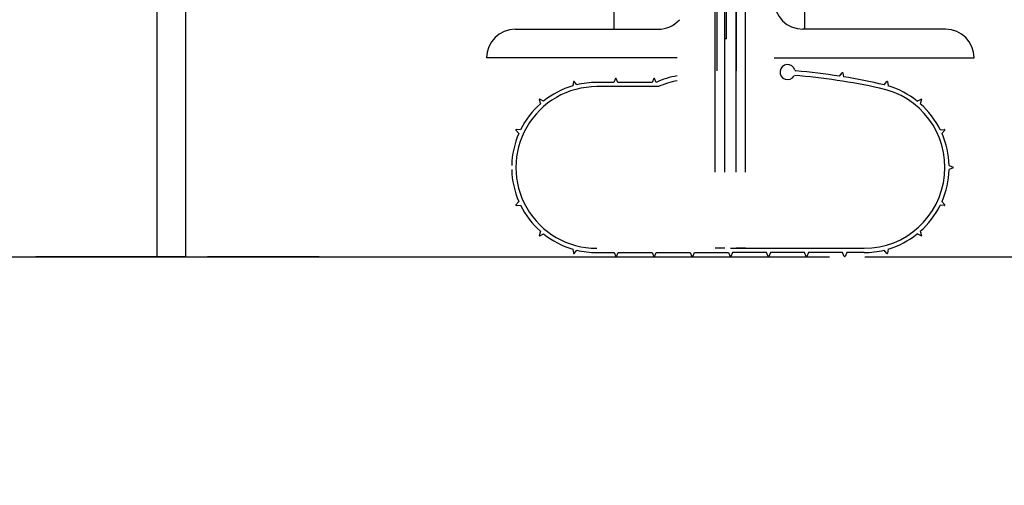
# Model space of a CAD drawing. Header units: inches. Extents: x 144.9 to 238.4, y 214.8 to 247.7.
# Tile 193 of 256: x 186.6 to 187.4, y 220.1 to 220.5. Entities that reach past the tile are written whole.
import ezdxf

# ---------------------------------------------------------------- set-up
doc = ezdxf.new("R2010")
doc.units = ezdxf.units.IN
doc.header["$LTSCALE"] = 0.25
doc.header["$MEASUREMENT"] = 0
doc.layers.add('ANNOTATIONS', color=1, linetype='Continuous')
doc.layers.add('MOTOR RH', color=7, linetype='Continuous')
doc.styles.add('ARIAL', font='arial.ttf', dxfattribs={"height": 0.09375})
doc.dimstyles.new('STANDARD$0', dxfattribs={"dimtxt": 0.09375, "dimasz": 0.09375, "dimexe": 0.03125, "dimexo": 0.046875, "dimgap": 0.09, "dimtad": 0, "dimtih": 1, "dimtoh": 1, "dimdec": 4, "dimzin": 0, "dimdsep": 46, "dimtxsty": 'ARIAL', "dimcen": 0.09, "dimadec": 0, "dimazin": 0, "dimtfac": 1, "dimtdec": 4, "dimtofl": 0, "dimtmove": 0, "dimatfit": 1, "dimfxl": 1, "dimtolj": 1, "dimtzin": 0, "dimarcsym": 0})

# ---------------------------------------------------------------- blocks, each defined once
blk = doc.blocks.new('*D116')
at = {"layer": 'ANNOTATIONS', "color": 0, "lineweight": -2, "transparency": 16777216}
for p, q in [((187.76075, 220.97893), (187.76075, 221.07268)), ((187.29481, 220.88518), (187.792, 220.88518)), ((187.26259, 220.30619), (187.792, 220.30619)), ((187.76075, 220.21244), (187.76075, 220.11869))]:
    blk.add_line(p, q, dxfattribs=at)
at = {"layer": 'ANNOTATIONS', "color": 0, "transparency": 16777216}
for points in [[(187.74513, 220.97893), (187.77638, 220.97893), (187.76075, 220.88518)], [(187.74513, 220.21244), (187.77638, 220.21244), (187.76075, 220.30619)]]:
    blk.add_solid(points, dxfattribs=at)
at = {"layer": 'defpoints', "color": 0, "transparency": 16777216}
for p in [(187.24794, 220.88518), (187.76075, 220.88518), (187.21572, 220.30619)]:
    blk.add_point(p, dxfattribs=at)
at = {"layer": 'ANNOTATIONS', "color": 0, "transparency": 16777216, "insert": (187.76075, 220.59176), "char_height": 0.09375, "attachment_point": 5, "style": 'ARIAL'}
blk.add_mtext('\\A1;4 1/2"\\PPHOTOEYE', dxfattribs=at)
blk = doc.blocks.new('*D117')
at = {"layer": 'ANNOTATIONS', "color": 0, "lineweight": -2, "transparency": 16777216}
for p, q in [((187.29481, 222.13667), (188.22392, 222.13667)), ((188.19267, 222.04292), (188.19267, 221.44556)), ((188.19267, 220.39994), (188.19267, 221.01191)), ((187.26259, 220.30619), (188.22392, 220.30619))]:
    blk.add_line(p, q, dxfattribs=at)
at = {"layer": 'ANNOTATIONS', "color": 0, "transparency": 16777216}
for points in [[(188.17704, 222.04292), (188.20829, 222.04292), (188.19267, 222.13667)], [(188.17704, 220.39994), (188.20829, 220.39994), (188.19267, 220.30619)]]:
    blk.add_solid(points, dxfattribs=at)
at = {"layer": 'defpoints', "color": 0, "transparency": 16777216}
for p in [(187.24794, 222.13667), (188.19267, 222.13667), (187.21572, 220.30619)]:
    blk.add_point(p, dxfattribs=at)
at = {"layer": 'ANNOTATIONS', "color": 0, "transparency": 16777216, "insert": (188.19267, 221.22874), "char_height": 0.09375, "attachment_point": 5, "style": 'ARIAL'}
blk.add_mtext('\\A1;51"\\PPHOTOEYE', dxfattribs=at)

msp = doc.modelspace()

# ---------------------------------------------------------------- linework, layer by layer
at = {"layer": 'MOTOR RH'}
for p, q in [((186.68202, 220.30619), (186.68202, 226.84658)), ((186.05467, 220.30619), (187.23359, 220.30619))]:
    msp.add_line(p, q, dxfattribs=at)
at = {"layer": 'MOTOR RH', "linetype": 'Continuous'}
for p, q in [((187.1414, 220.45874), (187.14139, 225.4)), ((187.15701, 225.4), (187.15702, 220.45874)), ((186.70546, 220.30619), (186.70546, 224.30619)), ((187.13984, 220.37556), (187.13984, 220.84431)), ((187.14765, 220.37556), (187.14765, 220.84431)), ((187.15702, 220.37556), (187.15702, 220.84431)), ((187.16484, 220.37556), (187.16484, 220.84431)), ((187.05702, 220.49275), (187.05702, 220.59721)), ((187.21327, 220.49275), (187.21327, 220.56304)), ((187.14921, 220.48494), (187.14921, 220.51619)), ((186.97577, 220.49275), (187.09296, 220.49275)), ((187.3289, 220.49275), (187.21171, 220.49275)), ((187.14921, 220.48494), (187.14765, 220.48494)), ((187.10859, 220.46931), (186.95234, 220.46931)), ((187.18827, 220.46931), (187.35234, 220.46931)), ((187.24182, 220.45425), (187.24401, 220.45702)), ((187.24457, 220.45687), (187.24503, 220.45373)), ((187.02347, 220.44974), (187.02295, 220.44624)), ((187.02621, 220.44712), (187.02402, 220.44989)), ((187.05672, 220.44908), (187.04262, 220.44908)), ((187.05812, 220.45232), (187.05672, 220.44908)), ((187.06009, 220.44908), (187.05869, 220.45232)), ((187.08815, 220.44908), (187.06009, 220.44908)), ((187.08955, 220.45232), (187.08815, 220.44908)), ((187.09152, 220.44908), (187.09012, 220.45232)), ((187.27846, 220.44712), (187.28065, 220.44989)), ((187.2812, 220.44974), (187.28172, 220.44624)), ((187.09339, 220.44564), (187.04262, 220.44564)), ((186.99551, 220.43505), (186.99653, 220.43166)), ((186.99911, 220.43383), (186.99595, 220.43542)), ((187.30556, 220.43383), (187.30872, 220.43542)), ((187.30916, 220.43505), (187.30815, 220.43166)), ((186.97639, 220.40992), (186.97874, 220.40728)), ((186.98016, 220.41034), (186.97663, 220.41044)), ((187.32451, 220.41034), (187.32804, 220.41044)), ((187.32828, 220.40992), (187.32593, 220.40728)), ((187.33175, 220.38104), (187.33499, 220.37964)), ((187.33499, 220.37906), (187.33175, 220.37766)), ((186.97874, 220.35142), (186.97639, 220.34878)), ((187.32593, 220.35142), (187.32828, 220.34878)), ((186.97663, 220.34826), (186.98016, 220.34836)), ((187.32804, 220.34826), (187.32451, 220.34836)), ((186.99653, 220.32704), (186.99551, 220.32365)), ((187.30815, 220.32704), (187.30916, 220.32365)), ((186.99595, 220.32328), (186.99911, 220.32487)), ((187.30872, 220.32328), (187.30556, 220.32487)), ((187.02295, 220.31246), (187.02347, 220.30896)), ((187.02402, 220.30881), (187.02621, 220.31158)), ((187.04254, 220.30962), (187.0569, 220.30962)), ((187.04262, 220.30962), (187.0569, 220.30962)), ((187.0569, 220.30962), (187.0583, 220.30638)), ((187.05887, 220.30638), (187.06027, 220.30962)), ((187.06027, 220.30962), (187.08815, 220.30962)), ((187.06027, 220.30962), (187.08815, 220.30962)), ((187.08815, 220.30962), (187.08955, 220.30638)), ((187.09012, 220.30638), (187.09152, 220.30962)), ((187.09152, 220.30962), (187.1194, 220.30962)), ((187.1194, 220.30962), (187.1208, 220.30638)), ((187.12137, 220.30638), (187.12277, 220.30962)), ((187.12277, 220.30962), (187.15065, 220.30962)), ((187.14765, 220.31306), (187.13984, 220.31306)), ((187.15065, 220.30962), (187.15205, 220.30638)), ((187.15234, 220.31306), (187.26205, 220.31306)), ((187.15402, 220.30962), (187.15262, 220.30638)), ((187.1819, 220.30962), (187.15402, 220.30962)), ((187.16484, 220.31306), (187.15702, 220.31306)), ((187.1833, 220.30638), (187.1819, 220.30962)), ((187.18527, 220.30962), (187.18387, 220.30638)), ((187.21315, 220.30962), (187.18527, 220.30962)), ((187.21455, 220.30638), (187.21315, 220.30962)), ((187.21652, 220.30962), (187.21512, 220.30638)), ((187.2444, 220.30962), (187.21652, 220.30962)), ((187.2444, 220.30962), (187.21652, 220.30962)), ((187.2458, 220.30638), (187.2444, 220.30962)), ((187.24777, 220.30962), (187.24637, 220.30638)), ((187.26213, 220.30962), (187.24777, 220.30962)), ((187.26205, 220.30962), (187.24777, 220.30962)), ((187.28065, 220.30881), (187.27846, 220.31158)), ((187.28172, 220.31246), (187.2812, 220.30896)), ((186.70546, 220.30619), (186.58243, 220.30619)), ((186.70546, 220.30619), (186.7289, 220.30619)), ((186.70546, 220.30619), (186.7328, 220.30619)), ((186.70546, 220.30619), (186.72334, 220.30619)), ((186.70546, 220.30619), (186.72333, 220.30619)), ((186.70546, 220.30619), (186.7289, 220.30619)), ((186.70546, 220.30619), (186.7328, 220.30619)), ((186.72333, 220.30619), (186.79696, 220.30619)), ((186.81484, 220.30619), (186.72334, 220.30619)), ((186.73671, 220.30619), (187.03359, 220.30619)), ((186.79696, 220.30619), (186.81483, 220.30619))]:
    msp.add_line(p, q, dxfattribs=at)
for centre, radius, start, end in [((187.21171, 220.51619), 0.02344, 180, 270), ((187.09296, 220.51619), 0.02344, 270, 318.18969), ((186.97577, 220.46931), 0.02344, 90, 180), ((187.3289, 220.46931), 0.02344, 0, 90), ((187.19925, 220.45759), 0.00619, 17.40474, 330.05294), ((187.1615, 219.9242), 0.5324, 77.71761, 85.32675), ((187.20635, 220.45982), 0.00125, 197.40474, 258.02995), ((187.16192, 219.94612), 0.51437, 81.0631, 85.07374), ((187.24426, 220.45682), 0.000312, 8.36434, 141.63566), ((187.02378, 220.44969), 0.000312, 38.36434, 171.63566), ((187.04262, 220.37935), 0.06973, 90, 103.61321), ((187.05841, 220.45219), 0.000313, 23.36434, 156.63566), ((187.08984, 220.45219), 0.000313, 23.36434, 156.63566), ((187.11959, 220.39034), 0.0651, 99.72929, 115.5377), ((187.11959, 220.39034), 0.06119, 100.35699, 115.34782), ((187.16192, 219.94612), 0.51437, 76.90478, 80.70127), ((187.28089, 220.44969), 0.000312, 8.36434, 141.63566), ((187.04262, 220.37935), 0.06629, 89.9325, 270), ((187.04262, 220.37935), 0.06973, 106.38679, 128.61321), ((187.26205, 220.37935), 0.06629, 270, 78.94529), ((187.26205, 220.37935), 0.06973, 51.38679, 73.61321), ((187.04262, 220.37935), 0.06973, 131.38679, 153.61321), ((186.99581, 220.43514), 0.000313, 63.36434, 196.63566), ((187.26205, 220.37935), 0.06973, 26.38679, 48.61321), ((187.30886, 220.43514), 0.000313, 343.36434, 116.63566), ((187.04262, 220.37935), 0.06973, 156.38679, 178.61321), ((186.97662, 220.41013), 0.000313, 88.36434, 221.63566), ((187.26205, 220.37935), 0.06973, 1.38679, 23.61321), ((187.32805, 220.41013), 0.000313, 318.36434, 91.63566), ((187.04262, 220.37935), 0.06973, 181.38679, 203.61321), ((187.26205, 220.37935), 0.06973, 336.38679, 358.61321), ((187.33487, 220.37935), 0.000313, 293.36434, 66.63566), ((186.97662, 220.34857), 0.000313, 138.36434, 271.63566), ((187.04262, 220.37935), 0.06973, 206.38679, 228.61321), ((187.26205, 220.37935), 0.06973, 311.38679, 333.61321), ((187.32805, 220.34857), 0.000313, 268.36434, 41.63566), ((186.99581, 220.32356), 0.000313, 163.36434, 296.63566), ((187.04262, 220.37935), 0.06973, 231.38679, 253.61321), ((187.26205, 220.37935), 0.06973, 286.38679, 308.61321), ((187.30886, 220.32356), 0.000313, 243.36434, 16.63566), ((187.04262, 220.37935), 0.06973, 256.38679, 270), ((187.26205, 220.37935), 0.06973, 270, 283.61321), ((187.02378, 220.30901), 0.000313, 188.36434, 321.63566), ((187.05859, 220.3065), 0.000313, 203.36434, 336.63566), ((187.08984, 220.3065), 0.000313, 203.36434, 336.63566), ((187.12109, 220.3065), 0.000312, 203.36434, 336.63566), ((187.15234, 220.3065), 0.000312, 203.36434, 270), ((187.15234, 220.3065), 0.000312, 270, 336.63566), ((187.18359, 220.3065), 0.000312, 203.36434, 336.63566), ((187.21484, 220.3065), 0.000313, 203.36434, 336.63566), ((187.24609, 220.3065), 0.000313, 203.36434, 336.63566), ((187.28089, 220.30901), 0.000313, 218.36434, 351.63566)]:
    msp.add_arc(centre, radius, start, end, dxfattribs=at)

# ---------------------------------------------------------------- dimensions: what is measured, and where the dimension line sits
at = {"layer": 'ANNOTATIONS'}
for base, p2, text, picture, middle in [((188.19267, 222.13667), (187.24794, 222.13667), '51"\\PPHOTOEYE', '*D117', (188.19267, 221.22874)), ((187.76075, 220.88518), (187.24794, 220.88518), '4 1/2"\\PPHOTOEYE', '*D116', (187.76075, 220.59176))]:
    dim = msp.add_linear_dim(base=base, p1=(187.21572, 220.30619), p2=p2, angle=90, text=text, dimstyle='STANDARD$0', dxfattribs=at)
    dim.commit()
    dim.dimension.update_dxf_attribs({"geometry": picture, "text_midpoint": middle, "dimtype": 160})

doc.saveas('drawing.dxf')
